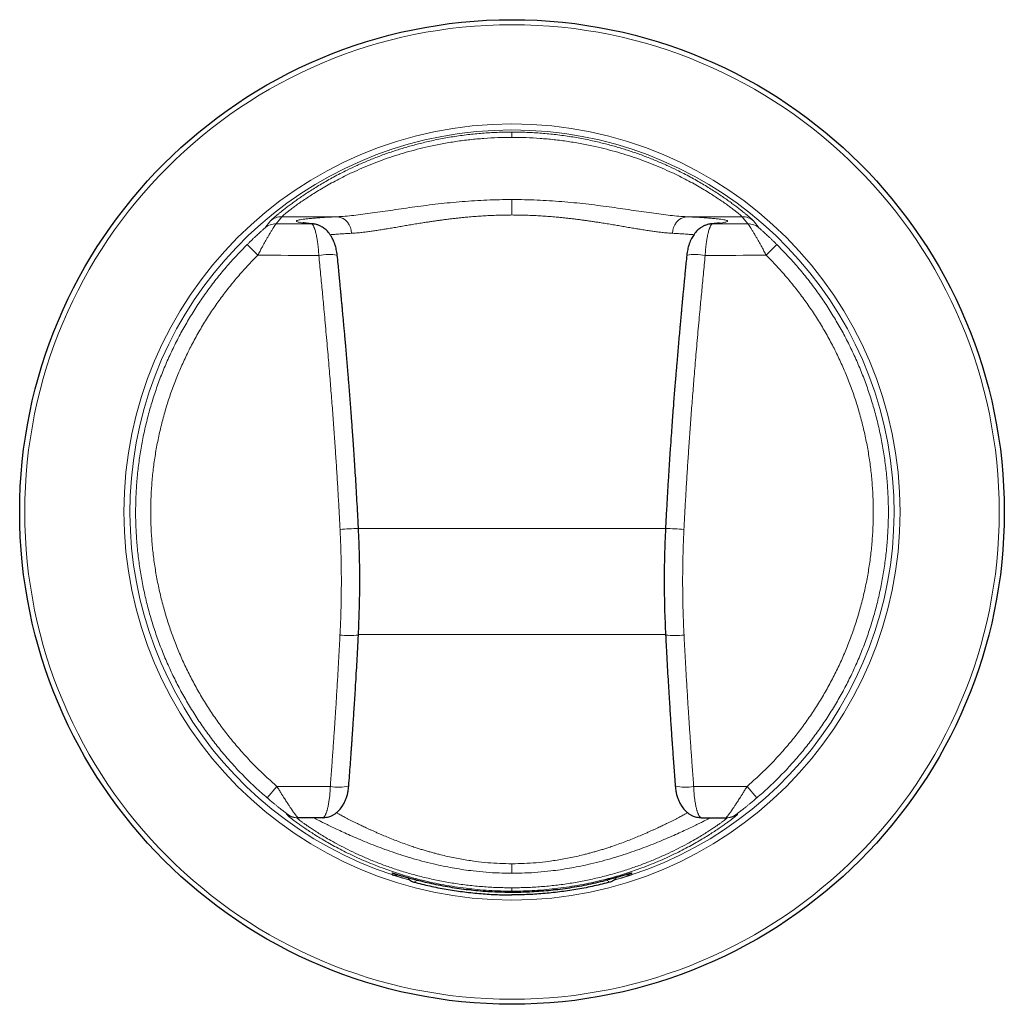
# Model space of a CAD drawing. Header units: millimetres. Extents: x 8 to 2230, y 12 to 2204.
# Tile 18 of 162: x 803 to 860, y 976 to 1033. Entities that reach past the tile are written whole.
import ezdxf

# ---------------------------------------------------------------- set-up
doc = ezdxf.new("R2010")
doc.units = ezdxf.units.MM

msp = doc.modelspace()

# ---------------------------------------------------------------- linework, layer by layer
at = {"color": 252, "linetype": 'Continuous', "lineweight": 0}
for p, q in [((816.987, 1020.742), (817.328, 1021.165)), ((817.966, 1021.395), (817.644, 1020.987)), ((821.164, 1021.395), (817.966, 1021.395)), ((841.282, 1021.395), (844.48, 1021.395)), ((844.48, 1021.395), (844.802, 1020.987)), ((845.459, 1020.742), (845.118, 1021.165)), ((816.59, 1019.176), (815.978, 1019.794)), ((845.856, 1019.176), (846.468, 1019.794)), ((822.381, 1003.447), (840.066, 1003.447)), ((840.068, 997.34), (822.381, 997.34)), ((817.693, 988.597), (817.127, 987.936)), ((817.693, 988.597), (820.764, 988.597)), ((844.753, 988.597), (841.682, 988.597)), ((844.753, 988.597), (845.319, 987.936)), ((818.232, 986.993), (818.298, 986.992)), ((844.214, 986.993), (844.148, 986.992)), ((824.326, 983.611), (824.391, 983.594)), ((838.12, 983.611), (838.064, 983.596))]:
    msp.add_line(p, q, dxfattribs=at)
at = {"color": 7, "linetype": 'Continuous', "lineweight": 30}
for p, q in [((818.894, 986.795), (818.831, 986.795)), ((820.331, 986.795), (818.894, 986.795)), ((842.115, 986.795), (843.552, 986.795)), ((843.552, 986.795), (843.615, 986.795))]:
    msp.add_line(p, q, dxfattribs=at)
at = {"color": 252, "linetype": 'Continuous', "lineweight": 0, "flags": 128}
for points in [[(817.644, 1020.987), (817.898, 1020.987), (818.153, 1020.986), (818.407, 1020.985), (818.662, 1020.984), (818.916, 1020.984), (819.171, 1020.983), (819.426, 1020.982), (819.68, 1020.982)], [(819.802, 1020.975), (819.79, 1020.976), (819.68, 1020.982)], [(842.644, 1020.975), (842.656, 1020.976), (842.766, 1020.982)], [(844.802, 1020.987), (844.548, 1020.987), (844.293, 1020.986), (844.039, 1020.985), (843.784, 1020.984), (843.53, 1020.984), (843.275, 1020.983), (843.02, 1020.982), (842.766, 1020.982)], [(820.099, 1019.166), (819.66, 1019.167), (819.221, 1019.168), (818.783, 1019.17), (818.344, 1019.171), (817.905, 1019.172), (817.467, 1019.173), (817.028, 1019.175), (816.59, 1019.176)], [(842.347, 1019.166), (842.786, 1019.167), (843.225, 1019.168), (843.664, 1019.17), (844.102, 1019.171), (844.541, 1019.172), (844.979, 1019.173), (845.418, 1019.175), (845.856, 1019.176)], [(831.223, 984.145), (831.223, 984.063), (831.223, 983.983), (831.223, 983.905), (831.223, 983.831), (831.223, 983.763), (831.223, 983.7), (831.223, 983.644), (831.223, 983.597)], [(824.325, 983.51), (824.325, 983.52), (824.325, 983.556), (824.326, 983.611)], [(838.121, 983.51), (838.121, 983.52), (838.121, 983.556), (838.12, 983.611)], [(825.57, 983.089), (825.613, 983.11), (825.784, 983.195), (825.786, 983.196)], [(836.876, 983.089), (836.833, 983.11), (836.662, 983.195), (836.66, 983.196)], [(831.223, 982.758), (831.223, 982.715), (831.223, 982.677), (831.223, 982.644), (831.223, 982.617), (831.223, 982.595), (831.223, 982.58), (831.223, 982.57), (831.223, 982.566)]]:
    msp.add_lwpolyline(points, dxfattribs=at)
at = {"color": 7, "linetype": 'Continuous', "lineweight": 30}
msp.add_circle((831.223, 1004.395), 28.344, dxfattribs=at)
at = {"color": 252, "linetype": 'Continuous', "lineweight": 0}
for radius in [28.054, 22.344]:
    msp.add_circle((831.223, 1004.395), radius, dxfattribs=at)
for centre, radius, start, end in [((831.223, 1004.395), 21.996, 285.5009, 254.4997), ((817.643, 1019.989), 0.999, 89.9398, 131.0227), ((817.965, 1020.396), 0.999, 89.9367, 129.6153), ((821.04, 1020.469), 0.934, 358.1365, 82.3653), ((841.406, 1020.469), 0.934, 97.6347, 181.8635), ((844.481, 1020.396), 0.999, 50.3847, 90.0633), ((844.803, 1019.989), 0.999, 48.9773, 90.0602), ((820.648, 1016.55), 2.673, 78.8595, 101.8367), ((841.799, 1016.55), 2.673, 78.163, 101.1411), ((817.619, 1083.618), 80.307, 272.64389, 273.40164), ((844.827, 1083.618), 80.307, 266.59836, 267.35611), ((821.878, 1002.686), 5.402, 264.0698, 275.3375), ((840.568, 1002.686), 5.402, 264.6625, 275.9302), ((821.24, 991.06), 2.508, 259.0705, 283.5333), ((841.206, 991.06), 2.508, 256.4667, 280.9295), ((818.831, 987.794), 1, 233.2514, 269.9997), ((818.894, 987.794), 1, 233.3923, 269.9997), ((843.552, 987.794), 1, 270.0003, 306.6077), ((843.615, 987.794), 1, 270.0003, 306.7486)]:
    msp.add_arc(centre, radius, start, end, dxfattribs=at)
for points, knots in [([(817.328, 1021.165), (817.338, 1021.176), (817.357, 1021.197), (817.429, 1021.263), (817.533, 1021.355), (817.661, 1021.464), (817.806, 1021.584), (817.961, 1021.709), (818.137, 1021.848), (818.335, 1022), (818.553, 1022.162), (818.789, 1022.333), (819.042, 1022.51), (819.316, 1022.696), (819.611, 1022.888), (819.923, 1023.084), (820.25, 1023.282), (820.592, 1023.48), (820.953, 1023.68), (821.333, 1023.88), (821.779, 1024.104), (822.299, 1024.349), (822.901, 1024.611), (823.528, 1024.861), (824.172, 1025.094), (824.828, 1025.308), (825.502, 1025.505), (826.227, 1025.691), (827.004, 1025.86), (827.833, 1026.008), (828.674, 1026.125), (829.521, 1026.207), (830.37, 1026.259), (830.938, 1026.266), (831.223, 1026.269)], [0, 0, 0, 0, 0.031634, 0.06316, 0.09472, 0.126455, 0.151633, 0.17679, 0.201994, 0.227314, 0.252817, 0.277609, 0.302481, 0.32749, 0.352695, 0.378152, 0.402825, 0.427679, 0.452759, 0.478111, 0.503777, 0.538794, 0.574376, 0.610614, 0.646243, 0.681102, 0.716524, 0.752566, 0.793244, 0.834531, 0.876494, 0.917492, 0.958642, 1, 1, 1, 1]), ([(845.118, 1021.165), (845.108, 1021.176), (845.089, 1021.197), (845.017, 1021.263), (844.913, 1021.355), (844.785, 1021.464), (844.64, 1021.584), (844.485, 1021.709), (844.309, 1021.848), (844.111, 1022), (843.894, 1022.162), (843.658, 1022.333), (843.404, 1022.51), (843.13, 1022.696), (842.835, 1022.888), (842.523, 1023.084), (842.196, 1023.282), (841.854, 1023.48), (841.493, 1023.68), (841.113, 1023.88), (840.667, 1024.104), (840.147, 1024.349), (839.545, 1024.611), (838.918, 1024.861), (838.274, 1025.094), (837.618, 1025.308), (836.944, 1025.505), (836.219, 1025.691), (835.442, 1025.86), (834.613, 1026.008), (833.772, 1026.125), (832.925, 1026.207), (832.076, 1026.259), (831.508, 1026.266), (831.223, 1026.269)], [0, 0, 0, 0, 0.0316342, 0.06316, 0.0947195, 0.1264547, 0.1516333, 0.1767901, 0.2019941, 0.2273138, 0.252817, 0.2776091, 0.3024806, 0.3274899, 0.3526949, 0.3781518, 0.4028247, 0.4276786, 0.4527591, 0.4781108, 0.5037768, 0.5387942, 0.5743764, 0.6106141, 0.6462433, 0.6811022, 0.7165237, 0.7525659, 0.7932439, 0.8345307, 0.8764936, 0.9174922, 0.9586425, 1, 1, 1, 1]), ([(831.223, 1026.269), (831.223, 1026.265), (831.223, 1026.256), (831.223, 1026.193), (831.223, 1026.098), (831.223, 1026.008), (831.223, 1025.964)], [0, 0, 0, 0, 0.247515, 0.499991, 0.752472, 1, 1, 1, 1]), ([(831.223, 1025.964), (830.952, 1025.961), (830.41, 1025.955), (829.601, 1025.909), (828.794, 1025.835), (827.992, 1025.731), (827.202, 1025.599), (826.46, 1025.447), (825.769, 1025.282), (825.128, 1025.106), (824.501, 1024.914), (823.887, 1024.706), (823.289, 1024.483), (822.713, 1024.248), (822.183, 1024.014), (821.698, 1023.784), (821.254, 1023.56), (820.836, 1023.337), (820.442, 1023.115), (820.073, 1022.896), (819.731, 1022.684), (819.418, 1022.481), (819.133, 1022.288), (818.877, 1022.108), (818.651, 1021.944), (818.456, 1021.797), (818.293, 1021.67), (818.161, 1021.565), (818.063, 1021.483), (817.994, 1021.423), (817.975, 1021.404), (817.966, 1021.395)], [0, 0, 0, 0, 0.04173, 0.083319, 0.12488, 0.166929, 0.208572, 0.24993, 0.2858, 0.321321, 0.35658, 0.392309, 0.428321, 0.463988, 0.499419, 0.530973, 0.562283, 0.593434, 0.624514, 0.655722, 0.686806, 0.717859, 0.748972, 0.780265, 0.811536, 0.84288, 0.874391, 0.905732, 0.937054, 0.968447, 1, 1, 1, 1]), ([(831.223, 1025.964), (831.494, 1025.961), (832.036, 1025.955), (832.845, 1025.909), (833.653, 1025.835), (834.454, 1025.731), (835.245, 1025.599), (835.986, 1025.447), (836.677, 1025.282), (837.318, 1025.106), (837.945, 1024.914), (838.559, 1024.706), (839.157, 1024.483), (839.733, 1024.248), (840.263, 1024.014), (840.749, 1023.784), (841.192, 1023.56), (841.61, 1023.337), (842.005, 1023.115), (842.373, 1022.896), (842.715, 1022.684), (843.028, 1022.481), (843.313, 1022.288), (843.569, 1022.108), (843.795, 1021.944), (843.99, 1021.797), (844.153, 1021.67), (844.285, 1021.565), (844.383, 1021.483), (844.452, 1021.423), (844.471, 1021.404), (844.48, 1021.395)], [0, 0, 0, 0, 0.04173, 0.083319, 0.12488, 0.166929, 0.208572, 0.24993, 0.2858, 0.321321, 0.35658, 0.392309, 0.428321, 0.463988, 0.499419, 0.530973, 0.562283, 0.593434, 0.624514, 0.655722, 0.686806, 0.717859, 0.748972, 0.780265, 0.811536, 0.84288, 0.874391, 0.905732, 0.937054, 0.968447, 1, 1, 1, 1]), ([(821.164, 1021.395), (821.314, 1021.403), (821.615, 1021.421), (822.109, 1021.47), (822.633, 1021.534), (823.187, 1021.609), (823.767, 1021.693), (824.367, 1021.781), (824.99, 1021.873), (825.634, 1021.963), (826.295, 1022.051), (826.971, 1022.132), (827.658, 1022.205), (828.357, 1022.268), (829.066, 1022.319), (829.782, 1022.356), (830.501, 1022.379), (830.982, 1022.382), (831.223, 1022.384)], [0, 0, 0, 0, 0.0622308, 0.1246074, 0.1873427, 0.2506464, 0.313375, 0.3759189, 0.4384717, 0.5012269, 0.5641456, 0.6266248, 0.6888639, 0.7510647, 0.8135836, 0.8757692, 0.9378361, 1, 1, 1, 1]), ([(831.223, 1022.384), (831.223, 1022.365), (831.223, 1022.328), (831.223, 1022.248), (831.223, 1022.151), (831.223, 1022.036), (831.223, 1021.91), (831.223, 1021.774), (831.223, 1021.635), (831.223, 1021.54), (831.223, 1021.494)], [0, 0, 0, 0, 0.120386, 0.244642, 0.371621, 0.500005, 0.628388, 0.755364, 0.879618, 1, 1, 1, 1]), ([(841.282, 1021.395), (841.132, 1021.403), (840.831, 1021.421), (840.337, 1021.47), (839.813, 1021.534), (839.259, 1021.609), (838.68, 1021.693), (838.079, 1021.781), (837.456, 1021.873), (836.812, 1021.963), (836.151, 1022.051), (835.475, 1022.132), (834.788, 1022.205), (834.089, 1022.268), (833.38, 1022.319), (832.664, 1022.356), (831.945, 1022.379), (831.464, 1022.382), (831.223, 1022.384)], [0, 0, 0, 0, 0.062231, 0.124607, 0.187343, 0.250646, 0.313375, 0.375919, 0.438472, 0.501227, 0.564146, 0.626625, 0.688864, 0.751065, 0.813584, 0.875769, 0.937836, 1, 1, 1, 1]), ([(817.644, 1020.987), (817.639, 1020.983), (817.629, 1020.974), (817.604, 1020.942), (817.579, 1020.906), (817.557, 1020.874), (817.532, 1020.837), (817.503, 1020.793), (817.47, 1020.74), (817.431, 1020.679), (817.388, 1020.609), (817.341, 1020.533), (817.291, 1020.448), (817.242, 1020.366), (817.197, 1020.29), (817.156, 1020.219), (817.113, 1020.143), (817.067, 1020.063), (817.019, 1019.977), (816.969, 1019.887), (816.905, 1019.77), (816.82, 1019.616), (816.711, 1019.41), (816.632, 1019.258), (816.59, 1019.176)], [0, 0, 0, 0, 0.066276, 0.133288, 0.167154, 0.201287, 0.235714, 0.27046, 0.310226, 0.351039, 0.392929, 0.435928, 0.480062, 0.525358, 0.55634, 0.588489, 0.621813, 0.656316, 0.692004, 0.728881, 0.76695, 0.831473, 0.909155, 1, 1, 1, 1]), ([(819.68, 1020.982), (819.589, 1020.99), (819.408, 1021.007), (819.194, 1021.033), (819.024, 1021.06), (818.903, 1021.087), (818.83, 1021.114), (818.806, 1021.141), (818.83, 1021.168), (818.903, 1021.195), (819.024, 1021.222), (819.193, 1021.248), (819.408, 1021.274), (819.671, 1021.3), (819.978, 1021.325), (820.329, 1021.349), (820.72, 1021.372), (821.016, 1021.387), (821.164, 1021.395)], [0, 0, 0, 0, 0.062692, 0.125133, 0.18757, 0.250249, 0.312878, 0.375272, 0.437677, 0.500339, 0.562927, 0.625278, 0.68764, 0.750257, 0.812793, 0.875099, 0.93742, 1, 1, 1, 1]), ([(820.099, 1019.166), (820.096, 1019.225), (820.09, 1019.345), (820.076, 1019.522), (820.059, 1019.697), (820.042, 1019.84), (820.026, 1019.954), (820.013, 1020.039), (819.999, 1020.124), (819.984, 1020.208), (819.968, 1020.29), (819.95, 1020.371), (819.929, 1020.462), (819.902, 1020.565), (819.878, 1020.645), (819.859, 1020.699), (819.849, 1020.727), (819.839, 1020.755), (819.828, 1020.782), (819.817, 1020.808), (819.798, 1020.85), (819.773, 1020.896), (819.744, 1020.937), (819.722, 1020.959), (819.706, 1020.971), (819.695, 1020.977), (819.687, 1020.98), (819.682, 1020.981), (819.68, 1020.982)], [0, 0, 0, 0, 0.060636, 0.122476, 0.185559, 0.24992, 0.283019, 0.317064, 0.352058, 0.388005, 0.424908, 0.46277, 0.501593, 0.560298, 0.627847, 0.647007, 0.666775, 0.687151, 0.708133, 0.729724, 0.751921, 0.818152, 0.874431, 0.920755, 0.948967, 0.971578, 0.988589, 1, 1, 1, 1]), ([(831.223, 1021.494), (831.101, 1021.493), (830.855, 1021.492), (830.484, 1021.484), (830.109, 1021.471), (829.732, 1021.453), (829.351, 1021.43), (828.969, 1021.402), (828.638, 1021.373), (828.356, 1021.346), (828.122, 1021.321), (827.884, 1021.294), (827.641, 1021.266), (827.405, 1021.236), (827.183, 1021.207), (826.974, 1021.178), (826.764, 1021.148), (826.545, 1021.116), (826.317, 1021.081), (826.048, 1021.039), (825.745, 1020.99), (825.412, 1020.936), (825.084, 1020.88), (824.762, 1020.824), (824.446, 1020.77), (824.137, 1020.718), (823.83, 1020.668), (823.531, 1020.62), (823.243, 1020.576), (822.972, 1020.538), (822.708, 1020.504), (822.45, 1020.475), (822.203, 1020.453), (822.049, 1020.443), (821.973, 1020.439)], [0, 0, 0, 0, 0.033778, 0.067964, 0.102561, 0.137576, 0.173015, 0.208881, 0.245179, 0.267047, 0.289493, 0.31252, 0.336127, 0.360314, 0.382, 0.401908, 0.422979, 0.445214, 0.468612, 0.493172, 0.528863, 0.564552, 0.600238, 0.636311, 0.672654, 0.708842, 0.744877, 0.783492, 0.820203, 0.855015, 0.890825, 0.928261, 0.964649, 1, 1, 1, 1]), ([(831.223, 1021.494), (831.345, 1021.493), (831.592, 1021.492), (831.963, 1021.484), (832.337, 1021.471), (832.715, 1021.453), (833.095, 1021.43), (833.477, 1021.402), (833.808, 1021.373), (834.09, 1021.346), (834.324, 1021.321), (834.563, 1021.294), (834.805, 1021.266), (835.041, 1021.236), (835.263, 1021.207), (835.472, 1021.178), (835.682, 1021.148), (835.901, 1021.116), (836.129, 1021.081), (836.398, 1021.039), (836.702, 1020.99), (837.034, 1020.936), (837.362, 1020.88), (837.684, 1020.824), (838, 1020.77), (838.309, 1020.718), (838.616, 1020.668), (838.915, 1020.62), (839.203, 1020.576), (839.474, 1020.538), (839.738, 1020.504), (839.996, 1020.475), (840.243, 1020.453), (840.397, 1020.443), (840.473, 1020.439)], [0, 0, 0, 0, 0.033778, 0.067964, 0.102561, 0.137576, 0.173015, 0.208881, 0.245179, 0.267047, 0.289493, 0.31252, 0.336127, 0.360314, 0.382, 0.401908, 0.422979, 0.445214, 0.468612, 0.493172, 0.528863, 0.564552, 0.600238, 0.636311, 0.672654, 0.708842, 0.744877, 0.783492, 0.820203, 0.855015, 0.890825, 0.928261, 0.964649, 1, 1, 1, 1]), ([(842.766, 1020.982), (842.857, 1020.99), (843.038, 1021.007), (843.252, 1021.033), (843.422, 1021.06), (843.543, 1021.087), (843.616, 1021.114), (843.64, 1021.141), (843.616, 1021.168), (843.543, 1021.195), (843.422, 1021.222), (843.254, 1021.248), (843.038, 1021.274), (842.775, 1021.3), (842.468, 1021.325), (842.117, 1021.349), (841.726, 1021.372), (841.43, 1021.387), (841.282, 1021.395)], [0, 0, 0, 0, 0.062692, 0.125133, 0.18757, 0.250249, 0.312878, 0.375272, 0.437677, 0.500339, 0.562927, 0.625278, 0.68764, 0.750257, 0.812793, 0.875099, 0.93742, 1, 1, 1, 1]), ([(842.347, 1019.166), (842.35, 1019.225), (842.356, 1019.345), (842.37, 1019.522), (842.387, 1019.697), (842.404, 1019.84), (842.42, 1019.954), (842.433, 1020.039), (842.447, 1020.124), (842.462, 1020.208), (842.478, 1020.29), (842.496, 1020.371), (842.517, 1020.462), (842.544, 1020.565), (842.569, 1020.645), (842.587, 1020.699), (842.597, 1020.727), (842.607, 1020.755), (842.618, 1020.782), (842.629, 1020.808), (842.648, 1020.85), (842.673, 1020.896), (842.702, 1020.937), (842.724, 1020.959), (842.74, 1020.971), (842.751, 1020.977), (842.759, 1020.98), (842.764, 1020.981), (842.766, 1020.982)], [0, 0, 0, 0, 0.060636, 0.122476, 0.185559, 0.24992, 0.283019, 0.317064, 0.352058, 0.388005, 0.424908, 0.46277, 0.501593, 0.560298, 0.627847, 0.647007, 0.666775, 0.687151, 0.708133, 0.729724, 0.751921, 0.818152, 0.874431, 0.920755, 0.948967, 0.971578, 0.988589, 1, 1, 1, 1]), ([(844.802, 1020.987), (844.807, 1020.983), (844.817, 1020.974), (844.842, 1020.942), (844.867, 1020.906), (844.889, 1020.874), (844.914, 1020.837), (844.943, 1020.793), (844.977, 1020.74), (845.015, 1020.679), (845.058, 1020.609), (845.105, 1020.533), (845.155, 1020.448), (845.204, 1020.366), (845.249, 1020.29), (845.29, 1020.219), (845.333, 1020.143), (845.379, 1020.063), (845.427, 1019.977), (845.477, 1019.887), (845.542, 1019.77), (845.626, 1019.616), (845.735, 1019.41), (845.814, 1019.258), (845.856, 1019.176)], [0, 0, 0, 0, 0.066276, 0.133288, 0.167154, 0.201287, 0.235714, 0.27046, 0.310226, 0.351039, 0.392929, 0.435928, 0.480062, 0.525358, 0.55634, 0.588489, 0.621813, 0.656316, 0.692004, 0.728881, 0.76695, 0.831473, 0.909155, 1, 1, 1, 1]), ([(815.978, 1019.794), (816.015, 1019.831), (816.09, 1019.905), (816.201, 1020.012), (816.311, 1020.119), (816.421, 1020.222), (816.526, 1020.321), (816.644, 1020.429), (816.745, 1020.522), (816.826, 1020.595), (816.879, 1020.643), (816.923, 1020.682), (816.957, 1020.713), (816.98, 1020.735), (816.985, 1020.74), (816.987, 1020.742)], [0, 0, 0, 0, 0.087881, 0.174376, 0.259968, 0.349046, 0.434618, 0.517415, 0.646317, 0.706454, 0.764569, 0.824494, 0.883214, 0.942313, 1, 1, 1, 1]), ([(821.973, 1020.439), (821.862, 1020.433), (821.633, 1020.42), (821.313, 1020.4), (821.012, 1020.379), (820.839, 1020.364), (820.755, 1020.357)], [0, 0, 0, 0, 0.234791, 0.485002, 0.750627, 1, 1, 1, 1]), ([(840.473, 1020.439), (840.584, 1020.433), (840.813, 1020.42), (841.133, 1020.4), (841.434, 1020.379), (841.607, 1020.364), (841.691, 1020.357)], [0, 0, 0, 0, 0.23474, 0.484895, 0.750462, 1, 1, 1, 1]), ([(846.468, 1019.794), (846.431, 1019.831), (846.357, 1019.905), (846.246, 1020.012), (846.135, 1020.119), (846.025, 1020.222), (845.92, 1020.321), (845.802, 1020.429), (845.701, 1020.522), (845.62, 1020.595), (845.567, 1020.643), (845.523, 1020.682), (845.489, 1020.713), (845.466, 1020.735), (845.461, 1020.74), (845.459, 1020.742)], [0, 0, 0, 0, 0.0878807, 0.1743757, 0.2599684, 0.3490463, 0.4346182, 0.5174155, 0.6463165, 0.7064538, 0.764569, 0.8244936, 0.8832138, 0.9423131, 1, 1, 1, 1]), ([(821.323, 1003.397), (821.306, 1003.727), (821.273, 1004.385), (821.218, 1005.374), (821.158, 1006.361), (821.096, 1007.347), (821.039, 1008.181), (820.991, 1008.868), (820.952, 1009.41), (820.912, 1009.96), (820.869, 1010.519), (820.825, 1011.088), (820.78, 1011.648), (820.733, 1012.225), (820.684, 1012.822), (820.629, 1013.458), (820.573, 1014.111), (820.514, 1014.781), (820.455, 1015.436), (820.385, 1016.197), (820.302, 1017.073), (820.203, 1018.105), (820.135, 1018.807), (820.099, 1019.166)], [0, 0, 0, 0, 0.062517, 0.124874, 0.187486, 0.249701, 0.31196, 0.345842, 0.380149, 0.414962, 0.450355, 0.486391, 0.523125, 0.55691, 0.596226, 0.636586, 0.678026, 0.720576, 0.764257, 0.802868, 0.865721, 0.931421, 1, 1, 1, 1]), ([(841.123, 1003.397), (841.14, 1003.727), (841.173, 1004.385), (841.229, 1005.374), (841.288, 1006.361), (841.35, 1007.347), (841.407, 1008.181), (841.455, 1008.868), (841.494, 1009.41), (841.534, 1009.96), (841.577, 1010.519), (841.621, 1011.088), (841.666, 1011.648), (841.713, 1012.225), (841.762, 1012.822), (841.817, 1013.458), (841.873, 1014.111), (841.932, 1014.781), (841.991, 1015.436), (842.062, 1016.197), (842.144, 1017.073), (842.243, 1018.105), (842.312, 1018.807), (842.347, 1019.166)], [0, 0, 0, 0, 0.062517, 0.124874, 0.187486, 0.249701, 0.31196, 0.345842, 0.380149, 0.414962, 0.450355, 0.486391, 0.523125, 0.55691, 0.596226, 0.636586, 0.678026, 0.720576, 0.764257, 0.802868, 0.865721, 0.931421, 1, 1, 1, 1]), ([(821.32, 997.313), (821.334, 997.611), (821.361, 998.2), (821.386, 999.074), (821.398, 999.937), (821.399, 1000.797), (821.387, 1001.662), (821.363, 1002.529), (821.336, 1003.108), (821.323, 1003.397)], [0, 0, 0, 0, 0.147386, 0.290759, 0.431115, 0.572364, 0.714628, 0.857421, 1, 1, 1, 1]), ([(841.126, 997.313), (841.112, 997.611), (841.085, 998.2), (841.061, 999.074), (841.048, 999.937), (841.047, 1000.797), (841.06, 1001.662), (841.083, 1002.529), (841.11, 1003.108), (841.123, 1003.397)], [0, 0, 0, 0, 0.1473865, 0.2907595, 0.4311148, 0.5723642, 0.714628, 0.8574214, 1, 1, 1, 1]), ([(820.764, 988.597), (820.789, 988.924), (820.836, 989.564), (820.903, 990.508), (820.956, 991.263), (820.995, 991.84), (821.023, 992.247), (821.049, 992.652), (821.077, 993.076), (821.116, 993.701), (821.166, 994.512), (821.222, 995.479), (821.273, 996.408), (821.305, 997.015), (821.32, 997.313)], [0, 0, 0, 0, 0.112715, 0.221166, 0.325379, 0.37305, 0.419793, 0.465617, 0.512513, 0.565618, 0.680802, 0.79146, 0.897776, 1, 1, 1, 1]), ([(841.682, 988.597), (841.658, 988.924), (841.61, 989.564), (841.543, 990.508), (841.49, 991.263), (841.451, 991.84), (841.424, 992.247), (841.397, 992.652), (841.369, 993.076), (841.33, 993.701), (841.281, 994.512), (841.225, 995.479), (841.173, 996.408), (841.141, 997.015), (841.126, 997.313)], [0, 0, 0, 0, 0.112715, 0.221166, 0.325379, 0.37305, 0.419793, 0.465617, 0.512513, 0.565618, 0.680802, 0.79146, 0.897776, 1, 1, 1, 1]), ([(817.693, 988.597), (817.715, 988.56), (817.758, 988.487), (817.821, 988.383), (817.879, 988.287), (817.933, 988.199), (817.982, 988.12), (818.027, 988.048), (818.079, 987.966), (818.139, 987.872), (818.206, 987.767), (818.269, 987.67), (818.328, 987.58), (818.384, 987.496), (818.452, 987.395), (818.53, 987.281), (818.6, 987.18), (818.65, 987.109), (818.685, 987.06), (818.716, 987.016), (818.759, 986.958), (818.807, 986.894), (818.852, 986.837), (818.883, 986.801), (818.89, 986.797), (818.894, 986.795)], [0, 0, 0, 0, 0.0412874, 0.0798451, 0.1156733, 0.1487723, 0.1791426, 0.2067848, 0.2317, 0.2760767, 0.3186909, 0.3595497, 0.3986612, 0.4360348, 0.471681, 0.5397316, 0.6047881, 0.6362408, 0.6669911, 0.6970569, 0.726457, 0.7966728, 0.8654478, 0.9331098, 1, 1, 1, 1]), ([(820.363, 986.803), (820.365, 986.803), (820.37, 986.805), (820.38, 986.812), (820.393, 986.823), (820.408, 986.838), (820.424, 986.857), (820.442, 986.883), (820.463, 986.92), (820.487, 986.967), (820.512, 987.026), (820.535, 987.088), (820.556, 987.151), (820.576, 987.215), (820.597, 987.292), (820.62, 987.387), (820.645, 987.501), (820.667, 987.619), (820.687, 987.739), (820.71, 987.898), (820.733, 988.099), (820.753, 988.346), (820.761, 988.514), (820.764, 988.597)], [0, 0, 0, 0, 0.010128, 0.033001, 0.058875, 0.08775, 0.119627, 0.154505, 0.192385, 0.244254, 0.292914, 0.338364, 0.380605, 0.419636, 0.455459, 0.51353, 0.56956, 0.623557, 0.67553, 0.725493, 0.819408, 0.910871, 1, 1, 1, 1]), ([(842.083, 986.803), (842.081, 986.803), (842.076, 986.805), (842.066, 986.812), (842.053, 986.823), (842.038, 986.838), (842.022, 986.857), (842.004, 986.883), (841.983, 986.92), (841.959, 986.967), (841.934, 987.026), (841.911, 987.088), (841.89, 987.151), (841.87, 987.215), (841.849, 987.292), (841.826, 987.387), (841.801, 987.501), (841.779, 987.619), (841.759, 987.739), (841.736, 987.898), (841.713, 988.099), (841.693, 988.346), (841.685, 988.514), (841.682, 988.597)], [0, 0, 0, 0, 0.010128, 0.033001, 0.058875, 0.08775, 0.119627, 0.154505, 0.192385, 0.244254, 0.292914, 0.338364, 0.380605, 0.419636, 0.455459, 0.51353, 0.56956, 0.623557, 0.67553, 0.725493, 0.819408, 0.910871, 1, 1, 1, 1]), ([(844.753, 988.597), (844.731, 988.56), (844.688, 988.487), (844.625, 988.383), (844.567, 988.287), (844.513, 988.199), (844.464, 988.12), (844.419, 988.048), (844.367, 987.966), (844.308, 987.872), (844.24, 987.767), (844.177, 987.67), (844.118, 987.58), (844.062, 987.496), (843.994, 987.395), (843.916, 987.281), (843.846, 987.18), (843.796, 987.109), (843.761, 987.06), (843.73, 987.016), (843.687, 986.958), (843.639, 986.894), (843.594, 986.837), (843.563, 986.801), (843.556, 986.797), (843.552, 986.795)], [0, 0, 0, 0, 0.041287, 0.079845, 0.115673, 0.148772, 0.179143, 0.206785, 0.2317, 0.276077, 0.318691, 0.35955, 0.398661, 0.436035, 0.471681, 0.539732, 0.604788, 0.636241, 0.666991, 0.697057, 0.726457, 0.796673, 0.865448, 0.93311, 1, 1, 1, 1]), ([(818.298, 986.992), (818.297, 986.993), (818.295, 986.995), (818.274, 987.012), (818.246, 987.034), (818.215, 987.058), (818.172, 987.09), (818.117, 987.133), (818.055, 987.181), (817.995, 987.227), (817.939, 987.271), (817.862, 987.332), (817.764, 987.41), (817.64, 987.509), (817.492, 987.629), (817.32, 987.772), (817.192, 987.881), (817.127, 987.936)], [0, 0, 0, 0, 0.056022, 0.112045, 0.150385, 0.190122, 0.231736, 0.288844, 0.348639, 0.390368, 0.433803, 0.479109, 0.56198, 0.648118, 0.738167, 0.867758, 1, 1, 1, 1]), ([(844.148, 986.992), (844.149, 986.993), (844.151, 986.995), (844.172, 987.012), (844.2, 987.034), (844.231, 987.058), (844.274, 987.09), (844.329, 987.133), (844.391, 987.181), (844.451, 987.227), (844.507, 987.271), (844.584, 987.332), (844.683, 987.41), (844.806, 987.509), (844.954, 987.629), (845.126, 987.772), (845.254, 987.881), (845.319, 987.936)], [0, 0, 0, 0, 0.056022, 0.112045, 0.150385, 0.190122, 0.231736, 0.288844, 0.348639, 0.390368, 0.433803, 0.479109, 0.56198, 0.648118, 0.738167, 0.867758, 1, 1, 1, 1]), ([(831.223, 982.566), (831, 982.568), (830.556, 982.572), (829.893, 982.604), (829.235, 982.654), (828.58, 982.725), (827.932, 982.815), (827.291, 982.924), (826.665, 983.05), (826.089, 983.183), (825.564, 983.32), (825.089, 983.455), (824.627, 983.598), (824.179, 983.748), (823.704, 983.918), (823.208, 984.11), (822.697, 984.323), (822.212, 984.54), (821.752, 984.76), (821.317, 984.98), (820.909, 985.199), (820.529, 985.413), (820.178, 985.621), (819.855, 985.82), (819.562, 986.009), (819.299, 986.185), (819.064, 986.347), (818.858, 986.494), (818.681, 986.625), (818.533, 986.737), (818.415, 986.83), (818.325, 986.903), (818.265, 986.955), (818.231, 986.987), (818.232, 986.991), (818.232, 986.993)], [0, 0, 0, 0, 0.031362, 0.062563, 0.093654, 0.124687, 0.156154, 0.187409, 0.218508, 0.249509, 0.274769, 0.29983, 0.324726, 0.349493, 0.374166, 0.405782, 0.437148, 0.468345, 0.499456, 0.530898, 0.562194, 0.593433, 0.624707, 0.655944, 0.687105, 0.71828, 0.749563, 0.780906, 0.812198, 0.84353, 0.874995, 0.906249, 0.937442, 0.968663, 1, 1, 1, 1]), ([(821.111, 987.078), (821.142, 987.061), (821.21, 987.024), (821.321, 986.966), (821.439, 986.903), (821.561, 986.839), (821.692, 986.771), (821.833, 986.698), (821.984, 986.622), (822.147, 986.54), (822.306, 986.462), (822.45, 986.391), (822.577, 986.33), (822.701, 986.271), (822.836, 986.207), (822.982, 986.139), (823.14, 986.067), (823.31, 985.991), (823.493, 985.911), (823.729, 985.809), (824.021, 985.686), (824.371, 985.545), (824.733, 985.405), (825.116, 985.265), (825.459, 985.146), (825.757, 985.048), (825.994, 984.973), (826.227, 984.902), (826.456, 984.836), (826.68, 984.773), (826.899, 984.715), (827.179, 984.644), (827.521, 984.563), (827.927, 984.477), (828.329, 984.401), (828.727, 984.335), (829.223, 984.265), (829.822, 984.201), (830.524, 984.153), (830.991, 984.148), (831.223, 984.145)], [0, 0, 0, 0, 0.020076, 0.044395, 0.065282, 0.086725, 0.108727, 0.131289, 0.154415, 0.178105, 0.202361, 0.221143, 0.23612, 0.252033, 0.268883, 0.28667, 0.305395, 0.325058, 0.34566, 0.367201, 0.402914, 0.438636, 0.474454, 0.510166, 0.547932, 0.569537, 0.590485, 0.610775, 0.630409, 0.649386, 0.667709, 0.685378, 0.71862, 0.751026, 0.782606, 0.813373, 0.843339, 0.896348, 0.948538, 1, 1, 1, 1]), ([(841.335, 987.078), (841.304, 987.061), (841.236, 987.024), (841.125, 986.966), (841.007, 986.903), (840.885, 986.839), (840.754, 986.771), (840.613, 986.698), (840.462, 986.622), (840.299, 986.54), (840.14, 986.462), (839.996, 986.391), (839.87, 986.33), (839.745, 986.271), (839.61, 986.207), (839.464, 986.139), (839.306, 986.067), (839.136, 985.991), (838.953, 985.911), (838.717, 985.809), (838.425, 985.686), (838.075, 985.545), (837.713, 985.405), (837.33, 985.265), (836.987, 985.146), (836.689, 985.048), (836.452, 984.973), (836.219, 984.902), (835.99, 984.836), (835.766, 984.773), (835.547, 984.715), (835.267, 984.644), (834.926, 984.563), (834.519, 984.477), (834.117, 984.401), (833.719, 984.335), (833.223, 984.265), (832.624, 984.201), (831.922, 984.153), (831.455, 984.148), (831.223, 984.145)], [0, 0, 0, 0, 0.020076, 0.044395, 0.065282, 0.086725, 0.108727, 0.131289, 0.154415, 0.178105, 0.202361, 0.221143, 0.23612, 0.252033, 0.268883, 0.28667, 0.305395, 0.325058, 0.34566, 0.367201, 0.402914, 0.438636, 0.474454, 0.510166, 0.547932, 0.569537, 0.590485, 0.610775, 0.630409, 0.649386, 0.667709, 0.685378, 0.71862, 0.751026, 0.782606, 0.813373, 0.843339, 0.896348, 0.948538, 1, 1, 1, 1]), ([(831.223, 982.566), (831.446, 982.568), (831.89, 982.572), (832.554, 982.604), (833.211, 982.654), (833.866, 982.725), (834.514, 982.815), (835.155, 982.924), (835.782, 983.05), (836.357, 983.183), (836.882, 983.32), (837.357, 983.455), (837.819, 983.598), (838.267, 983.748), (838.742, 983.918), (839.238, 984.11), (839.749, 984.323), (840.234, 984.54), (840.694, 984.76), (841.129, 984.98), (841.538, 985.199), (841.917, 985.413), (842.269, 985.621), (842.591, 985.82), (842.884, 986.009), (843.147, 986.185), (843.382, 986.347), (843.588, 986.494), (843.765, 986.625), (843.913, 986.737), (844.031, 986.83), (844.121, 986.903), (844.182, 986.955), (844.216, 986.987), (844.214, 986.991), (844.214, 986.993)], [0, 0, 0, 0, 0.031362, 0.062563, 0.093654, 0.124687, 0.156154, 0.187409, 0.218508, 0.249509, 0.274769, 0.29983, 0.324726, 0.349493, 0.374166, 0.405782, 0.437148, 0.468345, 0.499456, 0.530898, 0.562194, 0.593433, 0.624707, 0.655944, 0.687105, 0.71828, 0.749563, 0.780906, 0.812198, 0.84353, 0.874995, 0.906249, 0.937442, 0.968663, 1, 1, 1, 1]), ([(818.831, 986.795), (818.83, 986.793), (818.829, 986.789), (818.861, 986.759), (818.919, 986.711), (819.004, 986.645), (819.118, 986.56), (819.259, 986.457), (819.427, 986.338), (819.624, 986.204), (819.848, 986.055), (820.101, 985.894), (820.379, 985.723), (820.721, 985.521), (821.137, 985.288), (821.639, 985.024), (822.186, 984.756), (822.778, 984.489), (823.412, 984.227), (824.083, 983.976), (824.787, 983.74), (825.523, 983.522), (826.286, 983.327), (827.073, 983.156), (827.88, 983.013), (828.702, 982.9), (829.535, 982.819), (830.376, 982.768), (830.94, 982.762), (831.223, 982.758)], [0, 0, 0, 0, 0.031491, 0.0628345, 0.0940881, 0.1253099, 0.157045, 0.1885094, 0.219767, 0.250883, 0.28245, 0.3137158, 0.3447541, 0.3756401, 0.4176045, 0.459192, 0.5006043, 0.5423441, 0.583941, 0.6256077, 0.6670289, 0.7084711, 0.7501398, 0.7917229, 0.8332991, 0.8750637, 0.9165938, 0.9581774, 1, 1, 1, 1]), ([(831.223, 983.597), (830.974, 983.6), (830.477, 983.605), (829.732, 983.651), (829.057, 983.718), (828.453, 983.798), (827.917, 983.884), (827.387, 983.983), (826.811, 984.106), (826.196, 984.255), (825.549, 984.433), (824.925, 984.623), (824.328, 984.821), (823.76, 985.023), (823.221, 985.228), (822.712, 985.433), (822.237, 985.633), (821.797, 985.826), (821.394, 986.009), (821.033, 986.178), (820.712, 986.333), (820.434, 986.469), (820.202, 986.585), (820.02, 986.677), (819.889, 986.744), (819.807, 986.787), (819.796, 986.792), (819.791, 986.795)], [0, 0, 0, 0, 0.04126, 0.0826, 0.124252, 0.155107, 0.186123, 0.217387, 0.248983, 0.29005, 0.331487, 0.373462, 0.414757, 0.456152, 0.497794, 0.539582, 0.581235, 0.622901, 0.664754, 0.706286, 0.747656, 0.790062, 0.832088, 0.87392, 0.91609, 0.958049, 1, 1, 1, 1]), ([(843.615, 986.795), (843.616, 986.793), (843.617, 986.789), (843.585, 986.759), (843.527, 986.711), (843.442, 986.645), (843.329, 986.56), (843.187, 986.457), (843.019, 986.338), (842.822, 986.204), (842.598, 986.055), (842.345, 985.894), (842.067, 985.723), (841.725, 985.521), (841.31, 985.288), (840.808, 985.024), (840.26, 984.756), (839.669, 984.489), (839.034, 984.227), (838.363, 983.976), (837.659, 983.74), (836.923, 983.522), (836.16, 983.327), (835.373, 983.156), (834.566, 983.013), (833.744, 982.9), (832.911, 982.819), (832.07, 982.768), (831.506, 982.762), (831.223, 982.758)], [0, 0, 0, 0, 0.031491, 0.0628345, 0.0940881, 0.1253099, 0.157045, 0.1885094, 0.219767, 0.250883, 0.28245, 0.3137158, 0.3447541, 0.3756401, 0.4176045, 0.459192, 0.5006043, 0.5423441, 0.583941, 0.6256077, 0.6670289, 0.7084711, 0.7501398, 0.7917229, 0.8332991, 0.8750637, 0.9165938, 0.9581774, 1, 1, 1, 1]), ([(831.223, 983.597), (831.472, 983.6), (831.969, 983.605), (832.714, 983.651), (833.389, 983.718), (833.993, 983.798), (834.529, 983.884), (835.059, 983.983), (835.635, 984.106), (836.25, 984.255), (836.898, 984.433), (837.521, 984.623), (838.119, 984.821), (838.686, 985.023), (839.225, 985.228), (839.734, 985.433), (840.21, 985.633), (840.649, 985.826), (841.052, 986.009), (841.413, 986.178), (841.734, 986.333), (842.012, 986.469), (842.244, 986.585), (842.426, 986.677), (842.557, 986.744), (842.64, 986.787), (842.65, 986.792), (842.655, 986.795)], [0, 0, 0, 0, 0.04126, 0.0826, 0.124252, 0.155107, 0.186123, 0.217387, 0.248983, 0.29005, 0.331487, 0.373462, 0.414757, 0.456152, 0.497794, 0.539582, 0.581235, 0.622901, 0.664754, 0.706286, 0.747656, 0.790062, 0.832088, 0.87392, 0.91609, 0.958049, 1, 1, 1, 1]), ([(824.326, 983.611), (824.328, 983.611), (824.332, 983.611), (824.363, 983.602), (824.373, 983.599)], [0, 0, 0, 0, 0.693549, 1, 1, 1, 1]), ([(838.12, 983.611), (838.118, 983.611), (838.114, 983.611), (838.082, 983.602), (838.072, 983.599)], [0, 0, 0, 0, 0.686499, 1, 1, 1, 1]), ([(825.353, 983.2), (825.328, 983.206), (824.981, 983.295), (824.641, 983.407), (824.325, 983.51)], [0, 0, 0, 0, 0.07041, 1, 1, 1, 1]), ([(838.121, 983.51), (837.804, 983.406), (837.464, 983.294), (837.117, 983.206), (837.094, 983.2)], [0, 0, 0, 0, 0.931762, 1, 1, 1, 1])]:
    msp.add_open_spline(points, degree=3, knots=knots, dxfattribs=at)
at = {"color": 7, "linetype": 'Continuous', "lineweight": 30}
for points, knots in [([(819.791, 1020.976), (819.747, 1020.98), (819.658, 1020.987), (819.547, 1020.998), (819.453, 1021.009), (819.377, 1021.018), (819.314, 1021.026), (819.264, 1021.034), (819.227, 1021.04), (819.203, 1021.045), (819.193, 1021.047), (819.189, 1021.048), (819.189, 1021.048), (819.189, 1021.048)], [0, 0, 0, 0, 0.132335, 0.265567, 0.388324, 0.500635, 0.60253, 0.715293, 0.811881, 0.892353, 0.956771, 0.990833, 1, 1, 1, 1]), ([(821.164, 1019.172), (821.157, 1019.232), (821.143, 1019.348), (821.111, 1019.512), (821.07, 1019.676), (821.02, 1019.833), (820.962, 1019.981), (820.907, 1020.101), (820.853, 1020.203), (820.799, 1020.293), (820.746, 1020.373), (820.691, 1020.447), (820.632, 1020.518), (820.558, 1020.598), (820.468, 1020.681), (820.368, 1020.758), (820.269, 1020.821), (820.171, 1020.871), (820.082, 1020.907), (820, 1020.935), (819.902, 1020.961), (819.836, 1020.97), (819.8, 1020.975)], [0, 0, 0, 0, 0.067615, 0.131094, 0.189007, 0.263336, 0.326441, 0.381252, 0.42834, 0.472198, 0.514595, 0.550816, 0.590266, 0.635912, 0.689844, 0.743279, 0.794345, 0.841601, 0.868455, 0.903352, 0.947077, 1, 1, 1, 1]), ([(842.646, 1020.975), (842.61, 1020.97), (842.544, 1020.961), (842.442, 1020.934), (842.352, 1020.903), (842.27, 1020.868), (842.202, 1020.834), (842.14, 1020.797), (842.066, 1020.748), (841.978, 1020.681), (841.888, 1020.598), (841.814, 1020.518), (841.755, 1020.447), (841.694, 1020.364), (841.628, 1020.264), (841.555, 1020.134), (841.489, 1019.994), (841.426, 1019.833), (841.376, 1019.676), (841.335, 1019.512), (841.303, 1019.348), (841.289, 1019.232), (841.282, 1019.172)], [0, 0, 0, 0, 0.052918, 0.096639, 0.137471, 0.168038, 0.196397, 0.224477, 0.256808, 0.310238, 0.364165, 0.409807, 0.449253, 0.485471, 0.542276, 0.602327, 0.673589, 0.736689, 0.811011, 0.868918, 0.932391, 1, 1, 1, 1]), ([(843.169, 1021.024), (843.168, 1021.025), (843.163, 1021.026), (843.137, 1021.024), (843.091, 1021.019), (843.022, 1021.011), (842.926, 1021.001), (842.806, 1020.989), (842.706, 1020.98), (842.655, 1020.976)], [0, 0, 0, 0, 0.071188, 0.19509, 0.332162, 0.482487, 0.646123, 0.823112, 1, 1, 1, 1]), ([(822.384, 1003.453), (822.37, 1003.727), (822.343, 1004.262), (822.3, 1005.045), (822.257, 1005.786), (822.214, 1006.486), (822.173, 1007.141), (822.133, 1007.753), (822.094, 1008.322), (822.057, 1008.851), (822.023, 1009.325), (821.992, 1009.747), (821.964, 1010.12), (821.938, 1010.466), (821.912, 1010.798), (821.887, 1011.128), (821.86, 1011.463), (821.833, 1011.804), (821.789, 1012.337), (821.728, 1013.07), (821.664, 1013.815), (821.614, 1014.381), (821.582, 1014.747), (821.551, 1015.089), (821.526, 1015.361), (821.507, 1015.57), (821.493, 1015.723), (821.48, 1015.866), (821.468, 1015.998), (821.457, 1016.121), (821.446, 1016.234), (821.435, 1016.349), (821.423, 1016.485), (821.406, 1016.661), (821.385, 1016.883), (821.36, 1017.151), (821.33, 1017.466), (821.295, 1017.827), (821.256, 1018.234), (821.212, 1018.688), (821.18, 1019.006), (821.164, 1019.173)], [0, 0, 0, 0, 0.052183, 0.101777, 0.148782, 0.193202, 0.235038, 0.273613, 0.309697, 0.343291, 0.374395, 0.400062, 0.423743, 0.445437, 0.466061, 0.487033, 0.508368, 0.530069, 0.552134, 0.609946, 0.670127, 0.694419, 0.718184, 0.739991, 0.759819, 0.770203, 0.779949, 0.789054, 0.79752, 0.805347, 0.812533, 0.819121, 0.827374, 0.838584, 0.852753, 0.869881, 0.889971, 0.913025, 0.939045, 0.968036, 1, 1, 1, 1]), ([(841.282, 1019.173), (841.268, 1019.024), (841.24, 1018.742), (841.2, 1018.34), (841.166, 1017.982), (841.135, 1017.667), (841.11, 1017.407), (841.091, 1017.198), (841.075, 1017.035), (841.063, 1016.902), (841.053, 1016.8), (841.046, 1016.728), (841.041, 1016.675), (841.037, 1016.63), (841.032, 1016.582), (841.027, 1016.527), (841.017, 1016.42), (841.001, 1016.247), (840.979, 1016.005), (840.954, 1015.737), (840.929, 1015.462), (840.904, 1015.185), (840.858, 1014.679), (840.794, 1013.951), (840.73, 1013.205), (840.684, 1012.661), (840.654, 1012.299), (840.621, 1011.901), (840.586, 1011.467), (840.549, 1011), (840.511, 1010.499), (840.47, 1009.965), (840.428, 1009.396), (840.382, 1008.75), (840.331, 1008.021), (840.277, 1007.205), (840.223, 1006.338), (840.168, 1005.422), (840.113, 1004.454), (840.08, 1003.792), (840.062, 1003.453)], [0, 0, 0, 0, 0.028451, 0.054121, 0.077013, 0.097129, 0.114472, 0.126808, 0.13722, 0.145709, 0.152154, 0.15676, 0.159603, 0.162252, 0.165329, 0.168831, 0.17276, 0.185761, 0.201983, 0.219114, 0.23691, 0.254577, 0.272116, 0.333704, 0.393655, 0.41461, 0.437567, 0.462855, 0.49047, 0.520411, 0.55208, 0.585989, 0.62214, 0.660531, 0.709157, 0.76096, 0.815942, 0.874106, 0.935458, 1, 1, 1, 1]), ([(822.381, 997.307), (822.403, 997.82), (822.447, 998.845), (822.465, 1000.382), (822.449, 1001.918), (822.406, 1002.941), (822.384, 1003.453)], [0, 0, 0, 0, 0.250628, 0.500444, 0.750038, 1, 1, 1, 1]), ([(840.062, 1003.453), (840.04, 1002.941), (839.997, 1001.918), (839.981, 1000.382), (839.999, 998.845), (840.043, 997.82), (840.065, 997.307)], [0, 0, 0, 0, 0.249962, 0.499556, 0.749372, 1, 1, 1, 1]), ([(821.827, 988.621), (821.842, 988.829), (821.873, 989.239), (821.917, 989.84), (821.951, 990.319), (821.977, 990.681), (821.995, 990.94), (822.014, 991.219), (822.036, 991.535), (822.061, 991.901), (822.088, 992.314), (822.118, 992.777), (822.151, 993.289), (822.186, 993.849), (822.223, 994.454), (822.262, 995.103), (822.301, 995.796), (822.341, 996.536), (822.367, 997.045), (822.381, 997.307)], [0, 0, 0, 0, 0.071988, 0.141876, 0.208032, 0.237894, 0.266907, 0.297788, 0.334257, 0.376335, 0.424017, 0.4773, 0.53618, 0.600654, 0.670717, 0.744966, 0.824599, 0.909612, 1, 1, 1, 1]), ([(840.065, 997.307), (840.08, 997.025), (840.108, 996.478), (840.151, 995.685), (840.194, 994.947), (840.234, 994.264), (840.273, 993.636), (840.309, 993.072), (840.341, 992.57), (840.37, 992.128), (840.397, 991.736), (840.42, 991.392), (840.445, 991.027), (840.474, 990.621), (840.507, 990.148), (840.543, 989.655), (840.58, 989.143), (840.606, 988.796), (840.619, 988.621)], [0, 0, 0, 0, 0.097378, 0.188486, 0.27332, 0.351874, 0.424143, 0.490124, 0.546569, 0.597416, 0.64266, 0.682299, 0.716328, 0.768626, 0.822881, 0.879848, 0.939296, 1, 1, 1, 1]), ([(820.363, 986.802), (820.42, 986.805), (820.528, 986.81), (820.672, 986.843), (820.782, 986.881), (820.868, 986.92), (820.936, 986.957), (821.006, 986.999), (821.088, 987.056), (821.172, 987.125), (821.256, 987.207), (821.34, 987.3), (821.423, 987.409), (821.497, 987.523), (821.556, 987.631), (821.603, 987.727), (821.642, 987.817), (821.679, 987.914), (821.715, 988.021), (821.745, 988.124), (821.768, 988.222), (821.79, 988.326), (821.812, 988.462), (821.822, 988.565), (821.827, 988.621)], [0, 0, 0, 0, 0.063508, 0.118037, 0.161453, 0.192545, 0.221445, 0.255031, 0.293277, 0.343989, 0.387353, 0.438918, 0.501213, 0.557829, 0.608243, 0.649738, 0.687259, 0.724858, 0.771745, 0.817676, 0.846651, 0.8867, 0.937961, 1, 1, 1, 1]), ([(840.619, 988.621), (840.624, 988.565), (840.634, 988.462), (840.656, 988.326), (840.678, 988.222), (840.702, 988.124), (840.731, 988.021), (840.767, 987.914), (840.804, 987.817), (840.843, 987.727), (840.89, 987.631), (840.95, 987.523), (841.023, 987.409), (841.106, 987.3), (841.19, 987.207), (841.274, 987.125), (841.358, 987.056), (841.44, 986.999), (841.51, 986.957), (841.578, 986.92), (841.664, 986.881), (841.774, 986.843), (841.918, 986.81), (842.026, 986.805), (842.083, 986.802)], [0, 0, 0, 0, 0.062039, 0.1133, 0.153349, 0.182324, 0.228255, 0.275142, 0.312741, 0.350262, 0.391757, 0.442171, 0.498787, 0.561082, 0.612647, 0.656011, 0.706723, 0.744969, 0.778555, 0.807455, 0.838547, 0.881963, 0.936492, 1, 1, 1, 1]), ([(820.331, 986.795), (820.333, 986.795), (820.338, 986.795), (820.349, 986.796), (820.358, 986.8), (820.363, 986.803)], [0, 0, 0, 0, 0.131499, 0.526265, 1, 1, 1, 1]), ([(842.115, 986.795), (842.113, 986.795), (842.108, 986.795), (842.097, 986.796), (842.088, 986.8), (842.083, 986.803)], [0, 0, 0, 0, 0.1314993, 0.5262653, 1, 1, 1, 1]), ([(824.372, 983.599), (824.372, 983.599), (824.372, 983.599), (824.377, 983.598), (824.384, 983.595), (824.386, 983.595)], [0, 0, 0, 0, 0.24206, 0.7925401, 1, 1, 1, 1]), ([(824.373, 983.599), (824.383, 983.596), (824.412, 983.588), (824.501, 983.56), (824.633, 983.52), (824.801, 983.469), (824.999, 983.411), (825.222, 983.347), (825.447, 983.285), (825.659, 983.229), (825.788, 983.195), (825.853, 983.179)], [0, 0, 0, 0, 0.066129, 0.185004, 0.303912, 0.426472, 0.549062, 0.677562, 0.806076, 0.903039, 1, 1, 1, 1]), ([(838.072, 983.599), (838.062, 983.596), (838.034, 983.588), (837.945, 983.56), (837.813, 983.52), (837.645, 983.469), (837.447, 983.411), (837.224, 983.347), (837, 983.285), (836.788, 983.229), (836.658, 983.195), (836.593, 983.179)], [0, 0, 0, 0, 0.064488, 0.183572, 0.302689, 0.425464, 0.54827, 0.676995, 0.805735, 0.902868, 1, 1, 1, 1]), ([(838.059, 983.595), (838.063, 983.596), (838.071, 983.598), (838.076, 983.599), (838.075, 983.599), (838.075, 983.599)], [0, 0, 0, 0, 0.418532, 0.959053, 1, 1, 1, 1]), ([(824.325, 983.51), (824.326, 983.51), (824.374, 983.495), (824.456, 983.483), (824.563, 983.49), (824.619, 983.509), (824.643, 983.517)], [0, 0, 0, 0, 0.0103103, 0.4819922, 0.7811862, 1, 1, 1, 1]), ([(825.219, 983.348), (825.226, 983.336), (825.251, 983.295), (825.307, 983.234), (825.385, 983.17), (825.473, 983.12), (825.538, 983.099), (825.57, 983.089)], [0, 0, 0, 0, 0.095096, 0.321324, 0.547553, 0.773776, 1, 1, 1, 1]), ([(825.57, 983.089), (825.878, 983.011), (826.494, 982.855), (827.43, 982.673), (828.372, 982.529), (829.319, 982.426), (830.27, 982.362), (830.905, 982.354), (831.223, 982.35)], [0, 0, 0, 0, 0.166672, 0.333341, 0.500008, 0.666673, 0.833337, 1, 1, 1, 1]), ([(825.853, 983.179), (826.178, 983.101), (826.858, 982.939), (827.91, 982.753), (828.821, 982.637), (829.556, 982.571), (830.11, 982.536), (830.666, 982.515), (831.371, 982.506), (832.256, 982.526), (833.321, 982.601), (834.233, 982.712), (834.962, 982.829), (835.508, 982.931), (836.052, 983.046), (836.413, 983.135), (836.593, 983.179)], [0, 0, 0, 0, 0.092193, 0.19349, 0.295044, 0.3462, 0.39739, 0.448678, 0.5, 0.592193, 0.69349, 0.795044, 0.8462, 0.89739, 0.948678, 1, 1, 1, 1]), ([(836.876, 983.089), (836.568, 983.011), (835.952, 982.855), (835.017, 982.673), (834.074, 982.529), (833.127, 982.426), (832.176, 982.362), (831.541, 982.354), (831.223, 982.35)], [0, 0, 0, 0, 0.1666719, 0.333341, 0.5000077, 0.6666729, 0.8333368, 1, 1, 1, 1]), ([(837.227, 983.348), (837.22, 983.336), (837.195, 983.295), (837.139, 983.234), (837.061, 983.17), (836.973, 983.12), (836.908, 983.099), (836.876, 983.089)], [0, 0, 0, 0, 0.095096, 0.321324, 0.547553, 0.773776, 1, 1, 1, 1]), ([(838.121, 983.51), (838.12, 983.51), (838.072, 983.495), (837.991, 983.483), (837.883, 983.49), (837.827, 983.509), (837.803, 983.517)], [0, 0, 0, 0, 0.0103103, 0.4819922, 0.7811862, 1, 1, 1, 1])]:
    msp.add_open_spline(points, degree=3, knots=knots, dxfattribs=at)
at = {"color": 252, "linetype": 'Continuous', "lineweight": 0}
for points in [[(817.127, 987.936), (816.903, 988.133), (816.454, 988.527), (815.812, 989.152), (815.195, 989.801), (814.606, 990.476), (814.045, 991.175), (813.514, 991.896), (813.013, 992.638), (812.542, 993.4), (812.104, 994.181), (811.699, 994.98), (811.326, 995.795), (810.988, 996.624), (810.684, 997.467), (810.416, 998.321), (810.182, 999.186), (809.985, 1000.059), (809.824, 1000.941), (809.7, 1001.828), (809.612, 1002.719), (809.561, 1003.613), (809.548, 1004.509), (809.571, 1005.404), (809.631, 1006.298), (809.728, 1007.188), (809.862, 1008.074), (810.032, 1008.953), (810.239, 1009.825), (810.481, 1010.687), (810.758, 1011.539), (811.071, 1012.378), (811.418, 1013.204), (811.799, 1014.014), (812.213, 1014.809), (812.659, 1015.585), (813.138, 1016.343), (813.647, 1017.08), (814.186, 1017.795), (814.754, 1018.487), (815.349, 1019.157), (815.768, 1019.582), (815.978, 1019.794)], [(845.319, 987.936), (845.544, 988.133), (845.992, 988.527), (846.634, 989.152), (847.251, 989.801), (847.84, 990.476), (848.401, 991.175), (848.932, 991.896), (849.433, 992.638), (849.904, 993.4), (850.342, 994.181), (850.747, 994.98), (851.12, 995.795), (851.458, 996.624), (851.762, 997.467), (852.031, 998.321), (852.264, 999.186), (852.461, 1000.059), (852.622, 1000.941), (852.746, 1001.828), (852.834, 1002.719), (852.885, 1003.613), (852.899, 1004.509), (852.875, 1005.404), (852.815, 1006.298), (852.718, 1007.188), (852.584, 1008.074), (852.414, 1008.953), (852.208, 1009.825), (851.965, 1010.687), (851.688, 1011.539), (851.375, 1012.378), (851.028, 1013.204), (850.647, 1014.014), (850.233, 1014.809), (849.787, 1015.585), (849.308, 1016.343), (848.799, 1017.08), (848.26, 1017.795), (847.692, 1018.487), (847.097, 1019.157), (846.678, 1019.582), (846.468, 1019.794)], [(816.59, 1019.176), (816.389, 1018.972), (815.986, 1018.564), (815.415, 1017.921), (814.87, 1017.257), (814.352, 1016.57), (813.864, 1015.863), (813.405, 1015.136), (812.976, 1014.391), (812.579, 1013.628), (812.213, 1012.85), (811.88, 1012.058), (811.58, 1011.252), (811.313, 1010.435), (811.081, 1009.607), (810.883, 1008.77), (810.719, 1007.926), (810.591, 1007.076), (810.498, 1006.221), (810.44, 1005.364), (810.418, 1004.504), (810.431, 1003.645), (810.48, 1002.786), (810.564, 1001.931), (810.683, 1001.079), (810.838, 1000.233), (811.027, 999.395), (811.251, 998.565), (811.509, 997.745), (811.8, 996.936), (812.125, 996.14), (812.482, 995.358), (812.872, 994.591), (813.292, 993.842), (813.744, 993.11), (814.225, 992.397), (814.735, 991.705), (815.273, 991.035), (815.839, 990.387), (816.431, 989.764), (817.047, 989.164), (817.478, 988.786), (817.693, 988.597)], [(845.856, 1019.176), (846.057, 1018.972), (846.46, 1018.564), (847.031, 1017.921), (847.576, 1017.257), (848.094, 1016.57), (848.582, 1015.863), (849.041, 1015.136), (849.47, 1014.391), (849.867, 1013.628), (850.233, 1012.85), (850.566, 1012.058), (850.866, 1011.252), (851.133, 1010.435), (851.365, 1009.607), (851.563, 1008.77), (851.727, 1007.926), (851.855, 1007.076), (851.948, 1006.221), (852.006, 1005.364), (852.028, 1004.504), (852.015, 1003.645), (851.966, 1002.786), (851.882, 1001.931), (851.763, 1001.079), (851.608, 1000.233), (851.419, 999.395), (851.195, 998.565), (850.937, 997.745), (850.646, 996.936), (850.321, 996.14), (849.964, 995.358), (849.574, 994.591), (849.154, 993.842), (848.702, 993.11), (848.221, 992.397), (847.711, 991.705), (847.173, 991.035), (846.607, 990.387), (846.015, 989.764), (845.399, 989.164), (844.969, 988.786), (844.753, 988.597)]]:
    msp.add_open_spline(points, degree=3, dxfattribs=at)

doc.saveas('drawing.dxf')
